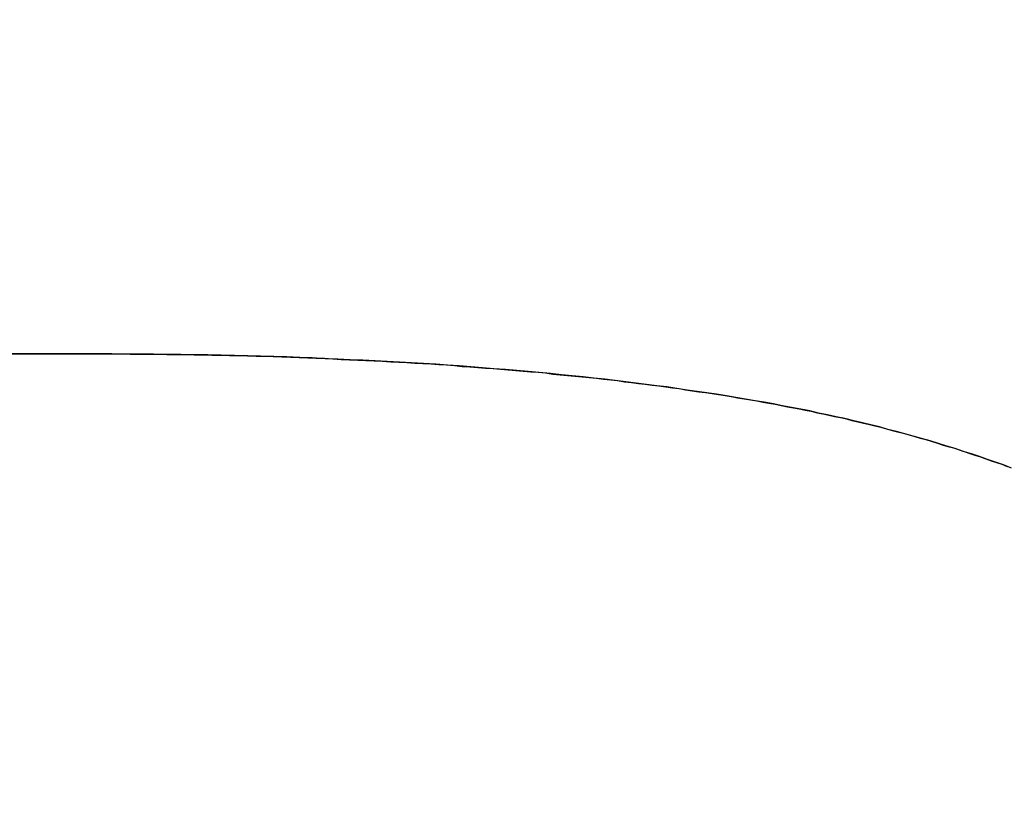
# Model space of a CAD drawing. Extents: x -4.4 to 4.4, y -6.1 to 5.8.
# Tile 93 of 157: x -1.2922 to -1.2639, y 3.553 to 3.5753. Entities that reach past the tile are written whole.
import ezdxf

# ---------------------------------------------------------------- set-up
doc = ezdxf.new("R2010")
doc.units = 0
doc.layers.get('0').update_dxf_attribs({"linetype": 'CONTINUOUS'})

# ---------------------------------------------------------------- blocks, each defined once
blk = doc.blocks.new('*U1')
at = {"extrusion": (0, -1, 0)}
for p, q in [((-1.328651, 3.565709, 5.3045), (-1.290322, 3.565709, 5.3045)), ((-1.290322, 3.565709, 5.304), (-1.328651, 3.565709, 5.304)), ((-1.290322, 3.565709, 5.3045), (-1.290322, 3.565709, 5.304))]:
    blk.add_line(p, q, dxfattribs=at)
for p, q in [((-1.290322, 3.565709, 5.304), (-1.328651, 3.565709, 5.304)), ((-1.328651, 3.565709, 5.3045), (-1.290322, 3.565709, 5.3045)), ((-1.290322, 3.565709, 5.3045), (-1.290322, 3.565709, 5.304))]:
    blk.add_line(p, q)
for points in [[(-1.29032, 3.56571, 5.3045), (-1.29005, 3.56571, 5.3045), (-1.28978, 3.56571, 5.3045), (-1.28952, 3.56571, 5.3045), (-1.28925, 3.56571, 5.3045), (-1.28899, 3.5657, 5.3045), (-1.28872, 3.5657, 5.3045), (-1.28846, 3.5657, 5.3045), (-1.2882, 3.5657, 5.3045), (-1.28794, 3.56569, 5.3045), (-1.28768, 3.56569, 5.3045), (-1.28742, 3.56569, 5.3045), (-1.28716, 3.56568, 5.3045), (-1.2869, 3.56568, 5.3045), (-1.28665, 3.56567, 5.3045), (-1.28639, 3.56567, 5.3045), (-1.28614, 3.56566, 5.3045), (-1.28589, 3.56566, 5.3045), (-1.28563, 3.56565, 5.3045), (-1.28538, 3.56564, 5.3045), (-1.28513, 3.56564, 5.3045), (-1.28489, 3.56563, 5.3045), (-1.28464, 3.56562, 5.3045), (-1.28439, 3.56561, 5.3045), (-1.28415, 3.5656, 5.3045), (-1.2839, 3.56559, 5.3045), (-1.28366, 3.56558, 5.3045), (-1.28342, 3.56558, 5.3045), (-1.28318, 3.56557, 5.3045), (-1.28294, 3.56555, 5.3045), (-1.2827, 3.56554, 5.3045), (-1.28246, 3.56553, 5.3045), (-1.28223, 3.56552, 5.3045), (-1.28199, 3.56551, 5.3045), (-1.28176, 3.5655, 5.3045), (-1.28152, 3.56548, 5.3045), (-1.28129, 3.56547, 5.3045), (-1.28106, 3.56546, 5.3045), (-1.28083, 3.56544, 5.3045), (-1.2806, 3.56543, 5.3045), (-1.28037, 3.56542, 5.3045), (-1.28014, 3.5654, 5.3045), (-1.27992, 3.56539, 5.3045), (-1.27969, 3.56537, 5.3045), (-1.27947, 3.56535, 5.3045), (-1.27925, 3.56534, 5.3045), (-1.27902, 3.56532, 5.3045), (-1.2788, 3.5653, 5.3045), (-1.27858, 3.56529, 5.3045), (-1.27837, 3.56527, 5.3045), (-1.27815, 3.56525, 5.3045), (-1.27793, 3.56523, 5.3045), (-1.27772, 3.56521, 5.3045), (-1.2775, 3.56519, 5.3045), (-1.27729, 3.56518, 5.3045), (-1.27708, 3.56516, 5.3045), (-1.27687, 3.56513, 5.3045), (-1.27666, 3.56511, 5.3045), (-1.27645, 3.56509, 5.3045), (-1.27624, 3.56507, 5.3045), (-1.27603, 3.56505, 5.3045), (-1.27583, 3.56503, 5.3045), (-1.27562, 3.56501, 5.3045), (-1.27542, 3.56498, 5.3045), (-1.27521, 3.56496, 5.3045), (-1.27501, 3.56494, 5.3045), (-1.27481, 3.56491, 5.3045), (-1.27461, 3.56489, 5.3045), (-1.27441, 3.56486, 5.3045), (-1.27422, 3.56484, 5.3045), (-1.27402, 3.56481, 5.3045), (-1.27383, 3.56479, 5.3045), (-1.27363, 3.56476, 5.3045), (-1.27344, 3.56473, 5.3045), (-1.27325, 3.56471, 5.3045), (-1.27306, 3.56468, 5.3045), (-1.27287, 3.56465, 5.3045), (-1.27268, 3.56462, 5.3045), (-1.27249, 3.5646, 5.3045), (-1.2723, 3.56457, 5.3045), (-1.27212, 3.56454, 5.3045), (-1.27193, 3.56451, 5.3045), (-1.27175, 3.56448, 5.3045), (-1.27157, 3.56445, 5.3045), (-1.27138, 3.56442, 5.3045), (-1.2712, 3.56439, 5.3045), (-1.27102, 3.56436, 5.3045), (-1.27085, 3.56432, 5.3045), (-1.27067, 3.56429, 5.3045), (-1.27049, 3.56426, 5.3045), (-1.27032, 3.56423, 5.3045), (-1.27014, 3.56419, 5.3045), (-1.26997, 3.56416, 5.3045), (-1.2698, 3.56413, 5.3045), (-1.26963, 3.56409, 5.3045), (-1.26946, 3.56406, 5.3045), (-1.26929, 3.56402, 5.3045), (-1.26912, 3.56399, 5.3045), (-1.26895, 3.56395, 5.3045), (-1.26879, 3.56391, 5.3045), (-1.26862, 3.56388, 5.3045), (-1.26845, 3.56384, 5.3045), (-1.26829, 3.5638, 5.3045), (-1.26812, 3.56376, 5.3045), (-1.26796, 3.56372, 5.3045), (-1.26779, 3.56368, 5.3045), (-1.26763, 3.56364, 5.3045), (-1.26746, 3.5636, 5.3045), (-1.2673, 3.56356, 5.3045), (-1.26714, 3.56351, 5.3045), (-1.26698, 3.56347, 5.3045), (-1.26682, 3.56343, 5.3045), (-1.26665, 3.56338, 5.3045), (-1.26649, 3.56334, 5.3045), (-1.26633, 3.56329, 5.3045), (-1.26617, 3.56325, 5.3045), (-1.26602, 3.5632, 5.3045), (-1.26586, 3.56315, 5.3045), (-1.2657, 3.5631, 5.3045), (-1.26554, 3.56305, 5.3045), (-1.26538, 3.56301, 5.3045), (-1.26523, 3.56296, 5.3045), (-1.26507, 3.56291, 5.3045), (-1.26491, 3.56285, 5.3045), (-1.26476, 3.5628, 5.3045), (-1.2646, 3.56275, 5.3045), (-1.26445, 3.5627, 5.3045), (-1.2643, 3.56264, 5.3045), (-1.26414, 3.56259, 5.3045), (-1.26399, 3.56254, 5.3045), (-1.26384, 3.56248, 5.3045)], [(-1.26371, 3.56243, 5.304), (-1.26394, 3.56252, 5.304), (-1.26417, 3.5626, 5.304), (-1.2644, 3.56268, 5.304), (-1.26463, 3.56276, 5.304), (-1.26486, 3.56284, 5.304), (-1.2651, 3.56291, 5.304), (-1.26533, 3.56299, 5.304), (-1.26557, 3.56306, 5.304), (-1.26581, 3.56314, 5.304), (-1.26605, 3.56321, 5.304), (-1.26629, 3.56328, 5.304), (-1.26653, 3.56335, 5.304), (-1.26677, 3.56341, 5.304), (-1.26701, 3.56348, 5.304), (-1.26726, 3.56354, 5.304), (-1.2675, 3.56361, 5.304), (-1.26775, 3.56367, 5.304), (-1.26799, 3.56373, 5.304), (-1.26824, 3.56379, 5.304), (-1.26849, 3.56385, 5.304), (-1.26874, 3.5639, 5.304), (-1.26899, 3.56396, 5.304), (-1.26925, 3.56401, 5.304), (-1.2695, 3.56407, 5.304), (-1.26976, 3.56412, 5.304), (-1.27002, 3.56417, 5.304), (-1.27028, 3.56422, 5.304), (-1.27054, 3.56427, 5.304), (-1.27081, 3.56432, 5.304), (-1.27107, 3.56436, 5.304), (-1.27134, 3.56441, 5.304), (-1.27162, 3.56446, 5.304), (-1.27189, 3.5645, 5.304), (-1.27217, 3.56455, 5.304), (-1.27245, 3.56459, 5.304), (-1.27273, 3.56463, 5.304), (-1.27302, 3.56467, 5.304), (-1.27331, 3.56471, 5.304), (-1.2736, 3.56476, 5.304), (-1.27389, 3.56479, 5.304), (-1.27418, 3.56483, 5.304), (-1.27448, 3.56487, 5.304), (-1.27478, 3.56491, 5.304), (-1.27508, 3.56494, 5.304), (-1.27538, 3.56498, 5.304), (-1.27569, 3.56501, 5.304), (-1.276, 3.56505, 5.304), (-1.27631, 3.56508, 5.304), (-1.27662, 3.56511, 5.304), (-1.27694, 3.56514, 5.304), (-1.27726, 3.56517, 5.304), (-1.27758, 3.5652, 5.304), (-1.2779, 3.56523, 5.304), (-1.27823, 3.56526, 5.304), (-1.27856, 3.56528, 5.304), (-1.27889, 3.56531, 5.304), (-1.27922, 3.56534, 5.304), (-1.27956, 3.56536, 5.304), (-1.27989, 3.56538, 5.304), (-1.28023, 3.56541, 5.304), (-1.28058, 3.56543, 5.304), (-1.28092, 3.56545, 5.304), (-1.28127, 3.56547, 5.304), (-1.28162, 3.56549, 5.304), (-1.28197, 3.56551, 5.304), (-1.28232, 3.56553, 5.304), (-1.28268, 3.56554, 5.304), (-1.28304, 3.56556, 5.304), (-1.2834, 3.56557, 5.304), (-1.28377, 3.56559, 5.304), (-1.28413, 3.5656, 5.304), (-1.2845, 3.56562, 5.304), (-1.28487, 3.56563, 5.304), (-1.28525, 3.56564, 5.304), (-1.28562, 3.56565, 5.304), (-1.286, 3.56566, 5.304), (-1.28638, 3.56567, 5.304), (-1.28677, 3.56568, 5.304), (-1.28715, 3.56568, 5.304), (-1.28754, 3.56569, 5.304), (-1.28793, 3.56569, 5.304), (-1.28832, 3.5657, 5.304), (-1.28872, 3.5657, 5.304), (-1.28912, 3.5657, 5.304), (-1.28952, 3.56571, 5.304), (-1.28992, 3.56571, 5.304), (-1.29032, 3.56571, 5.304)], [(-1.26371, 3.56243, 5.304), (-1.26394, 3.56252, 5.304), (-1.26417, 3.5626, 5.304), (-1.2644, 3.56268, 5.304), (-1.26463, 3.56276, 5.304), (-1.26486, 3.56284, 5.304), (-1.2651, 3.56291, 5.304), (-1.26533, 3.56299, 5.304), (-1.26557, 3.56306, 5.304), (-1.26581, 3.56314, 5.304), (-1.26605, 3.56321, 5.304), (-1.26629, 3.56328, 5.304), (-1.26653, 3.56335, 5.304), (-1.26677, 3.56341, 5.304), (-1.26701, 3.56348, 5.304), (-1.26726, 3.56354, 5.304), (-1.2675, 3.56361, 5.304), (-1.26775, 3.56367, 5.304), (-1.26799, 3.56373, 5.304), (-1.26824, 3.56379, 5.304), (-1.26849, 3.56385, 5.304), (-1.26874, 3.5639, 5.304), (-1.26899, 3.56396, 5.304), (-1.26925, 3.56401, 5.304), (-1.2695, 3.56407, 5.304), (-1.26976, 3.56412, 5.304), (-1.27002, 3.56417, 5.304), (-1.27028, 3.56422, 5.304), (-1.27054, 3.56427, 5.304), (-1.27081, 3.56432, 5.304), (-1.27107, 3.56436, 5.304), (-1.27134, 3.56441, 5.304), (-1.27162, 3.56446, 5.304), (-1.27189, 3.5645, 5.304), (-1.27217, 3.56455, 5.304), (-1.27245, 3.56459, 5.304), (-1.27273, 3.56463, 5.304), (-1.27302, 3.56467, 5.304), (-1.27331, 3.56471, 5.304), (-1.2736, 3.56476, 5.304), (-1.27389, 3.56479, 5.304), (-1.27418, 3.56483, 5.304), (-1.27448, 3.56487, 5.304), (-1.27478, 3.56491, 5.304), (-1.27508, 3.56494, 5.304), (-1.27538, 3.56498, 5.304), (-1.27569, 3.56501, 5.304), (-1.276, 3.56505, 5.304), (-1.27631, 3.56508, 5.304), (-1.27662, 3.56511, 5.304), (-1.27694, 3.56514, 5.304), (-1.27726, 3.56517, 5.304), (-1.27758, 3.5652, 5.304), (-1.2779, 3.56523, 5.304), (-1.27823, 3.56526, 5.304), (-1.27856, 3.56528, 5.304), (-1.27889, 3.56531, 5.304), (-1.27922, 3.56534, 5.304), (-1.27956, 3.56536, 5.304), (-1.27989, 3.56538, 5.304), (-1.28023, 3.56541, 5.304), (-1.28058, 3.56543, 5.304), (-1.28092, 3.56545, 5.304), (-1.28127, 3.56547, 5.304), (-1.28162, 3.56549, 5.304), (-1.28197, 3.56551, 5.304), (-1.28232, 3.56553, 5.304), (-1.28268, 3.56554, 5.304), (-1.28304, 3.56556, 5.304), (-1.2834, 3.56557, 5.304), (-1.28377, 3.56559, 5.304), (-1.28413, 3.5656, 5.304), (-1.2845, 3.56562, 5.304), (-1.28487, 3.56563, 5.304), (-1.28525, 3.56564, 5.304), (-1.28562, 3.56565, 5.304), (-1.286, 3.56566, 5.304), (-1.28638, 3.56567, 5.304), (-1.28677, 3.56568, 5.304), (-1.28715, 3.56568, 5.304), (-1.28754, 3.56569, 5.304), (-1.28793, 3.56569, 5.304), (-1.28832, 3.5657, 5.304), (-1.28872, 3.5657, 5.304), (-1.28912, 3.5657, 5.304), (-1.28952, 3.56571, 5.304), (-1.28992, 3.56571, 5.304), (-1.29032, 3.56571, 5.304)], [(-1.29032, 3.56571, 5.3045), (-1.29005, 3.56571, 5.3045), (-1.28978, 3.56571, 5.3045), (-1.28952, 3.56571, 5.3045), (-1.28925, 3.56571, 5.3045), (-1.28899, 3.5657, 5.3045), (-1.28872, 3.5657, 5.3045), (-1.28846, 3.5657, 5.3045), (-1.2882, 3.5657, 5.3045), (-1.28794, 3.56569, 5.3045), (-1.28768, 3.56569, 5.3045), (-1.28742, 3.56569, 5.3045), (-1.28716, 3.56568, 5.3045), (-1.2869, 3.56568, 5.3045), (-1.28665, 3.56567, 5.3045), (-1.28639, 3.56567, 5.3045), (-1.28614, 3.56566, 5.3045), (-1.28589, 3.56566, 5.3045), (-1.28563, 3.56565, 5.3045), (-1.28538, 3.56564, 5.3045), (-1.28513, 3.56564, 5.3045), (-1.28489, 3.56563, 5.3045), (-1.28464, 3.56562, 5.3045), (-1.28439, 3.56561, 5.3045), (-1.28415, 3.5656, 5.3045), (-1.2839, 3.56559, 5.3045), (-1.28366, 3.56558, 5.3045), (-1.28342, 3.56558, 5.3045), (-1.28318, 3.56557, 5.3045), (-1.28294, 3.56555, 5.3045), (-1.2827, 3.56554, 5.3045), (-1.28246, 3.56553, 5.3045), (-1.28223, 3.56552, 5.3045), (-1.28199, 3.56551, 5.3045), (-1.28176, 3.5655, 5.3045), (-1.28152, 3.56548, 5.3045), (-1.28129, 3.56547, 5.3045), (-1.28106, 3.56546, 5.3045), (-1.28083, 3.56544, 5.3045), (-1.2806, 3.56543, 5.3045), (-1.28037, 3.56542, 5.3045), (-1.28014, 3.5654, 5.3045), (-1.27992, 3.56539, 5.3045), (-1.27969, 3.56537, 5.3045), (-1.27947, 3.56535, 5.3045), (-1.27925, 3.56534, 5.3045), (-1.27902, 3.56532, 5.3045), (-1.2788, 3.5653, 5.3045), (-1.27858, 3.56529, 5.3045), (-1.27837, 3.56527, 5.3045), (-1.27815, 3.56525, 5.3045), (-1.27793, 3.56523, 5.3045), (-1.27772, 3.56521, 5.3045), (-1.2775, 3.56519, 5.3045), (-1.27729, 3.56518, 5.3045), (-1.27708, 3.56516, 5.3045), (-1.27687, 3.56513, 5.3045), (-1.27666, 3.56511, 5.3045), (-1.27645, 3.56509, 5.3045), (-1.27624, 3.56507, 5.3045), (-1.27603, 3.56505, 5.3045), (-1.27583, 3.56503, 5.3045), (-1.27562, 3.56501, 5.3045), (-1.27542, 3.56498, 5.3045), (-1.27521, 3.56496, 5.3045), (-1.27501, 3.56494, 5.3045), (-1.27481, 3.56491, 5.3045), (-1.27461, 3.56489, 5.3045), (-1.27441, 3.56486, 5.3045), (-1.27422, 3.56484, 5.3045), (-1.27402, 3.56481, 5.3045), (-1.27383, 3.56479, 5.3045), (-1.27363, 3.56476, 5.3045), (-1.27344, 3.56473, 5.3045), (-1.27325, 3.56471, 5.3045), (-1.27306, 3.56468, 5.3045), (-1.27287, 3.56465, 5.3045), (-1.27268, 3.56462, 5.3045), (-1.27249, 3.5646, 5.3045), (-1.2723, 3.56457, 5.3045), (-1.27212, 3.56454, 5.3045), (-1.27193, 3.56451, 5.3045), (-1.27175, 3.56448, 5.3045), (-1.27157, 3.56445, 5.3045), (-1.27138, 3.56442, 5.3045), (-1.2712, 3.56439, 5.3045), (-1.27102, 3.56436, 5.3045), (-1.27085, 3.56432, 5.3045), (-1.27067, 3.56429, 5.3045), (-1.27049, 3.56426, 5.3045), (-1.27032, 3.56423, 5.3045), (-1.27014, 3.56419, 5.3045), (-1.26997, 3.56416, 5.3045), (-1.2698, 3.56413, 5.3045), (-1.26963, 3.56409, 5.3045), (-1.26946, 3.56406, 5.3045), (-1.26929, 3.56402, 5.3045), (-1.26912, 3.56399, 5.3045), (-1.26895, 3.56395, 5.3045), (-1.26879, 3.56391, 5.3045), (-1.26862, 3.56388, 5.3045), (-1.26845, 3.56384, 5.3045), (-1.26829, 3.5638, 5.3045), (-1.26812, 3.56376, 5.3045), (-1.26796, 3.56372, 5.3045), (-1.26779, 3.56368, 5.3045), (-1.26763, 3.56364, 5.3045), (-1.26746, 3.5636, 5.3045), (-1.2673, 3.56356, 5.3045), (-1.26714, 3.56351, 5.3045), (-1.26698, 3.56347, 5.3045), (-1.26682, 3.56343, 5.3045), (-1.26665, 3.56338, 5.3045), (-1.26649, 3.56334, 5.3045), (-1.26633, 3.56329, 5.3045), (-1.26617, 3.56325, 5.3045), (-1.26602, 3.5632, 5.3045), (-1.26586, 3.56315, 5.3045), (-1.2657, 3.5631, 5.3045), (-1.26554, 3.56305, 5.3045), (-1.26538, 3.56301, 5.3045), (-1.26523, 3.56296, 5.3045), (-1.26507, 3.56291, 5.3045), (-1.26491, 3.56285, 5.3045), (-1.26476, 3.5628, 5.3045), (-1.2646, 3.56275, 5.3045), (-1.26445, 3.5627, 5.3045), (-1.2643, 3.56264, 5.3045), (-1.26414, 3.56259, 5.3045), (-1.26399, 3.56254, 5.3045), (-1.26384, 3.56248, 5.3045)]]:
    blk.add_polyline3d(points)
for centre in [(-1.275, 3.545, 5.305), (-1.275, 3.545, 5.3045), (-1.275, 3.545, 5.3045)]:
    blk.add_arc(centre, 0.12, 0, 90)
at = {"extrusion": (0, 0, -1)}
blk.add_arc((1.275, 3.545, -5.305), 0.12, 90, 180, dxfattribs=at)

msp = doc.modelspace()

# ---------------------------------------------------------------- block references
msp.add_blockref('*U1', (0, 0))

doc.saveas('drawing.dxf')
